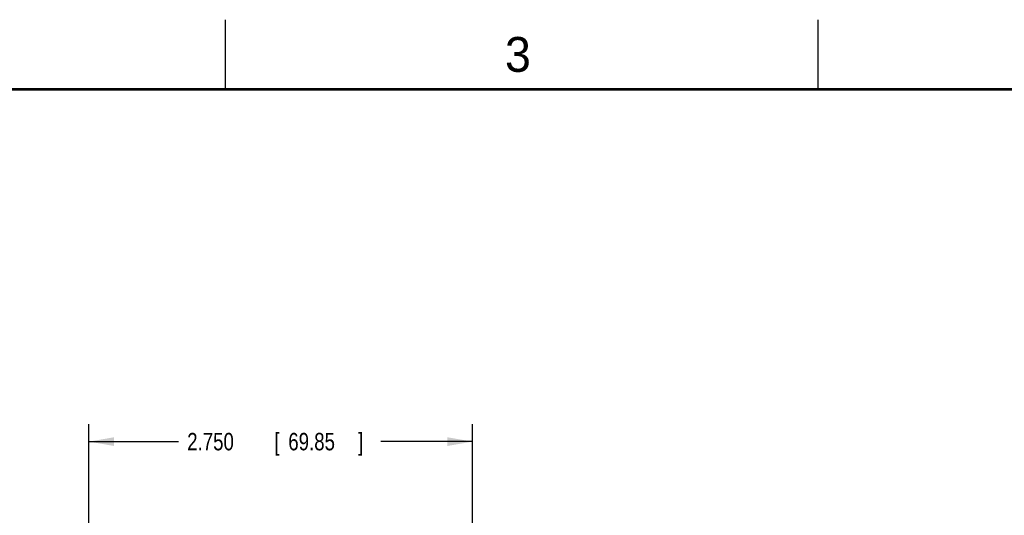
# Model space of a CAD drawing. Header units: inches. Extents: x 0 to 34, y 0 to 22.
# Tile 92 of 93: x 19.8 to 26.8, y 18.4 to 22. Entities that reach past the tile are written whole.
import ezdxf

# ---------------------------------------------------------------- set-up
doc = ezdxf.new("R2010")
doc.units = ezdxf.units.IN
doc.header["$LTSCALE"] = 1.87
doc.header["$MEASUREMENT"] = 0
doc.layers.get('0').update_dxf_attribs({"linetype": 'CONTINUOUS'})
doc.layers.add('DIMENSIONS', color=7, linetype='CONTINUOUS')
doc.styles.get("Standard").update_dxf_attribs({"font": 'txt', "width": 0.8})
doc.dimstyles.new('DIMSTYLE_1', dxfattribs={"dimtxt": 0.125, "dimasz": 0.18, "dimexe": 0.18, "dimexo": 0.0625, "dimgap": 0.09, "dimtad": 0, "dimtih": 1, "dimtoh": 1, "dimdec": 3, "dimzin": 4, "dimdsep": 46, "dimtxsty": 'STANDARD', "dimblk": '_FILLED', "dimblk1": '_FILLED', "dimblk2": '_FILLED', "dimcen": 0.09, "dimadec": 0, "dimazin": 0, "dimtp": 0.01, "dimtm": 0.01, "dimtfac": 1, "dimtdec": 3, "dimtofl": 0, "dimtmove": 0, "dimatfit": 3, "dimldrblk": '_FILLED', "dimfxl": 1, "dimtolj": 1, "dimtzin": 4, "dimarcsym": 0})

# ---------------------------------------------------------------- blocks, each defined once
blk = doc.blocks.new('_FILLED')
at = {"color": 0, "linetype": 'BYBLOCK'}
blk.add_solid([(0, 0), (-1, 0.174), (-1, -0.174)], dxfattribs=at)
blk = doc.blocks.new('*D12')
at = {"layer": 'DIMENSIONS', "color": 2, "linetype": 'CONTINUOUS'}
for p, q in [((20.2741, 16.277), (20.2741, 19.0979)), ((23.0241, 16.2889), (23.0241, 19.0979)), ((20.2741, 18.9729), (20.9161, 18.9729)), ((23.0241, 18.9729), (22.3661, 18.9729))]:
    blk.add_line(p, q, dxfattribs=at)
at = {"layer": 'DIMENSIONS', "color": 2, "linetype": 'CONTINUOUS', "xscale": 0.18, "yscale": 0.18, "zscale": 0.18, "rotation": 180}
blk.add_blockref('_FILLED', (20.2741, 18.9729), dxfattribs=at)
at = {"layer": 'DIMENSIONS', "color": 2, "linetype": 'CONTINUOUS', "xscale": 0.18, "yscale": 0.18, "zscale": 0.18}
blk.add_blockref('_FILLED', (23.0241, 18.9729), dxfattribs=at)
at = {"layer": 'DIMENSIONS', "color": 2, "linetype": 'CONTINUOUS', "width": 0.8}
for s, p in [('2.750', (20.9786, 18.9104)), ('[', (21.6036, 18.9104)), ('69.85', (21.7036, 18.9104)), (']', (22.2036, 18.9104))]:
    blk.add_text(s, height=0.125, dxfattribs=at).set_placement(p)

msp = doc.modelspace()

# ---------------------------------------------------------------- linework, layer by layer
at = {"color": 2, "linetype": 'CONTINUOUS'}
for p, q in [((21.25, 22), (21.25, 21.5)), ((25.5, 22), (25.5, 21.5))]:
    msp.add_line(p, q, dxfattribs=at)
at = {"color": 7, "linetype": 'CONTINUOUS', "const_width": 0.02}
msp.add_lwpolyline([(33.5, 21.5), (0.5, 21.5)], dxfattribs=at)

# ---------------------------------------------------------------- texts
at = {"color": 2, "linetype": 'CONTINUOUS'}
msp.add_text('3', height=0.25, dxfattribs=at).set_placement((23.257, 21.6259))

# ---------------------------------------------------------------- dimensions: what is measured, and where the dimension line sits
at = {"layer": 'DIMENSIONS', "color": 2, "linetype": 'CONTINUOUS'}
dim = msp.add_linear_dim(base=(20.2741, 18.9729), p1=(23.0241, 16.2889), p2=(20.2741, 16.277), angle=180, dimstyle='DIMSTYLE_1', dxfattribs=at)
dim.commit()
dim.dimension.update_dxf_attribs({"geometry": '*D12', "text_midpoint": (21.6411, 18.9729), "dimtype": 160})

doc.saveas('drawing.dxf')
